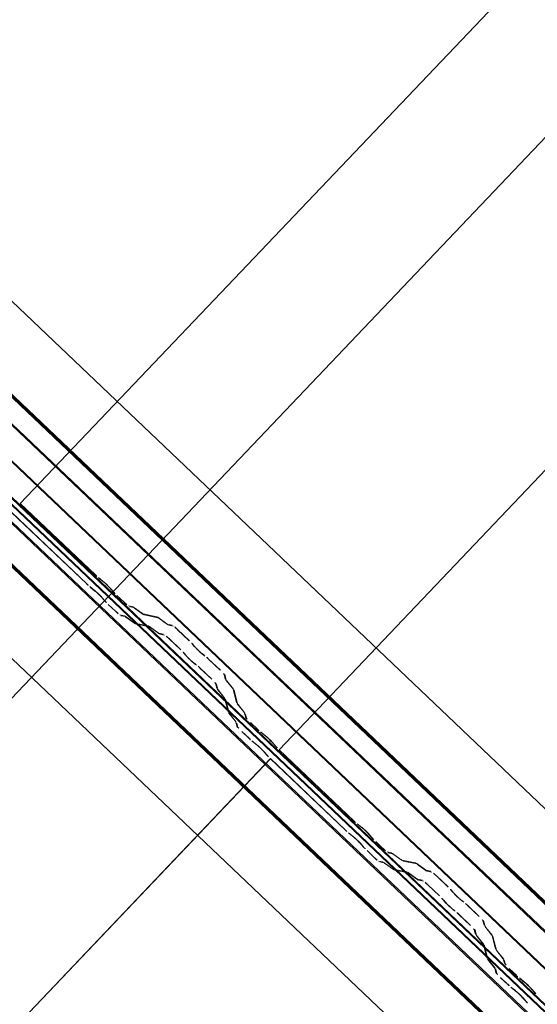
# Model space of a CAD drawing. Header units: metres. Extents: x 32343131.6 to 32343183.7, y 5699223.3 to 5699275.1.
# Tile 142 of 190: x 32343170.249 to 32343170.793, y 5699237.122 to 5699238.156. Entities that reach past the tile are written whole.
import ezdxf

# ---------------------------------------------------------------- set-up
doc = ezdxf.new("R2010")
doc.units = ezdxf.units.M
doc.layers.add('0-1', color=7, linetype='Continuous', lineweight=5)
doc.layers.add('G-ANNO-SYMB-1', color=7, linetype='Continuous', lineweight=9)
for name, color, linetype, lineweight, true_color in [('A-ROOF-1', 7, 'Continuous', 5, 0xcccccc), ('E-POWR-CNDT-1', 5, 'Continuous', 70, 0x0000ff), ('S-BEAM-1', 7, 'Continuous', 5, 0xcccccc)]:
    doc.layers.add(name, color=color, linetype=linetype, lineweight=lineweight, true_color=true_color)

# ---------------------------------------------------------------- blocks, each defined once
blk = doc.blocks.new('Ortgang Hochpunkt1 - Ortgang Hochpunkt-3544518-TGA_190_LP5_GR_DA-TGA-01_G_')
at = {"layer": 'A-ROOF-1'}
for p, q in [((89.4753, -25.0355), (54.6993, 8.0497)), ((89.4753, -25.0355), (54.6993, 8.0497)), ((86.4354, -22.3491), (80.6888, -16.8819)), ((86.4339, -22.349), (80.689, -16.8833)), ((86.4267, -22.3482), (80.6901, -16.8905)), ((86.4255, -22.3481), (80.6903, -16.8917)), ((86.4075, -22.3502), (80.6891, -16.9098)), ((80.6893, -16.9082), (86.4091, -22.3499))]:
    blk.add_line(p, q, dxfattribs=at)
blk = doc.blocks.new('Wasserleitblech1 - Wasserleitblech-3545928-TGA_190_LP5_GR_DA-TGA-01_G_')
at = {"layer": 'A-ROOF-1'}
for p, q in [((97.5593, -16.5384), (62.7833, 16.5468)), ((97.5593, -16.5384), (62.7833, 16.5468)), ((94.7273, -13.5991), (89.0149, -8.1643)), ((89.0159, -8.1639), (94.7277, -13.598)), ((94.7238, -13.6344), (88.9793, -8.1692)), ((94.7236, -13.6332), (88.9806, -8.1694))]:
    blk.add_line(p, q, dxfattribs=at)
blk = doc.blocks.new('ARC_190_LPX_FM_Stellplätze_rvt-1-TGA_190_LP5_GR_DA-TGA-01_G_')
at = {"layer": 'S-BEAM-1'}
for p, q in [((32343170.25, 5699237.648), (32343178.5123, 5699246.3325)), ((32343170.25, 5699237.648), (32343178.5123, 5699246.3325)), ((32343170.2501, 5699237.6481), (32343178.5124, 5699246.3326)), ((32343170.2501, 5699237.6481), (32343178.5124, 5699246.3326)), ((32343170.5217, 5699237.3895), (32343178.784, 5699246.0741)), ((32343170.5217, 5699237.3895), (32343178.784, 5699246.0741)), ((32343170.5218, 5699237.3896), (32343178.7841, 5699246.0742)), ((32343170.5218, 5699237.3896), (32343178.7841, 5699246.0742)), ((32343170.2501, 5699237.6481), (32343170.25, 5699237.648)), ((32343170.25, 5699237.648), (32343170.2501, 5699237.6481)), ((32343170.25, 5699237.648), (32343170.3288, 5699237.573)), ((32343170.3289, 5699237.5731), (32343170.2501, 5699237.6481)), ((32343170.3198, 5699237.5636), (32343170.241, 5699237.6385)), ((32343170.2411, 5699237.6386), (32343170.3199, 5699237.5636)), ((32343170.3369, 5699237.5665), (32343170.3321, 5699237.5703)), ((32343170.3328, 5699237.5695), (32343170.3376, 5699237.5657)), ((32343170.3231, 5699237.5608), (32343170.3278, 5699237.557)), ((32343170.3285, 5699237.5562), (32343170.3238, 5699237.56)), ((32343170.3437, 5699237.5599), (32343170.3477, 5699237.5553)), ((32343170.3486, 5699237.5547), (32343170.3445, 5699237.5592)), ((32343170.3387, 5699237.5458), (32343170.3347, 5699237.5504)), ((32343170.3355, 5699237.5497), (32343170.3395, 5699237.5452)), ((32343170.3514, 5699237.5515), (32343170.359, 5699237.5444)), ((32343170.359, 5699237.5445), (32343170.3515, 5699237.5516)), ((32343170.3499, 5699237.5349), (32343170.3424, 5699237.542)), ((32343170.3425, 5699237.5421), (32343170.35, 5699237.535)), ((32343170.3681, 5699237.5398), (32343170.3637, 5699237.5407)), ((32343170.3647, 5699237.5397), (32343170.3692, 5699237.5388)), ((32343170.3783, 5699237.5326), (32343170.3691, 5699237.5392)), ((32343170.37, 5699237.5383), (32343170.3792, 5699237.5316)), ((32343170.3546, 5699237.5312), (32343170.3591, 5699237.5303)), ((32343170.3602, 5699237.5293), (32343170.3557, 5699237.5302)), ((32343170.3601, 5699237.5297), (32343170.3693, 5699237.5231)), ((32343170.3702, 5699237.5222), (32343170.361, 5699237.5288)), ((32343170.3936, 5699237.5292), (32343170.3791, 5699237.5321)), ((32343170.3802, 5699237.5311), (32343170.3946, 5699237.5281)), ((32343170.4038, 5699237.5219), (32343170.3946, 5699237.5286)), ((32343170.3954, 5699237.5277), (32343170.4047, 5699237.521)), ((32343170.3701, 5699237.5226), (32343170.3846, 5699237.5197)), ((32343170.3856, 5699237.5186), (32343170.3712, 5699237.5216)), ((32343170.3856, 5699237.5191), (32343170.3948, 5699237.5124)), ((32343170.3956, 5699237.5115), (32343170.3864, 5699237.5182)), ((32343170.4095, 5699237.5205), (32343170.4046, 5699237.5215)), ((32343170.4056, 5699237.5204), (32343170.4106, 5699237.5194)), ((32343170.3956, 5699237.512), (32343170.4005, 5699237.511)), ((32343170.4016, 5699237.5099), (32343170.3966, 5699237.5109)), ((32343170.4063, 5699237.5063), (32343170.4186, 5699237.4945)), ((32343170.4152, 5699237.5156), (32343170.4275, 5699237.5039)), ((32343170.4276, 5699237.504), (32343170.4153, 5699237.5157)), ((32343170.4185, 5699237.4944), (32343170.4062, 5699237.5062)), ((32343170.431, 5699237.5003), (32343170.4327, 5699237.4981)), ((32343170.4337, 5699237.4973), (32343170.4319, 5699237.4995)), ((32343170.4237, 5699237.4887), (32343170.4219, 5699237.4909)), ((32343170.4229, 5699237.4901), (32343170.4247, 5699237.4879)), ((32343170.4432, 5699237.4888), (32343170.4409, 5699237.4905)), ((32343170.4417, 5699237.4896), (32343170.444, 5699237.4879)), ((32343170.4319, 5699237.481), (32343170.4341, 5699237.4794)), ((32343170.435, 5699237.4784), (32343170.4327, 5699237.4801)), ((32343170.4388, 5699237.4753), (32343170.4511, 5699237.4636)), ((32343170.4602, 5699237.473), (32343170.4478, 5699237.4848)), ((32343170.4478, 5699237.4847), (32343170.4601, 5699237.473)), ((32343170.4511, 5699237.4635), (32343170.4387, 5699237.4752)), ((32343170.4641, 5699237.4685), (32343170.4653, 5699237.4636)), ((32343170.4664, 5699237.4626), (32343170.4652, 5699237.4675)), ((32343170.4563, 5699237.4542), (32343170.4551, 5699237.459)), ((32343170.4561, 5699237.458), (32343170.4574, 5699237.4532)), ((32343170.4659, 5699237.4627), (32343170.4731, 5699237.4538)), ((32343170.474, 5699237.453), (32343170.4669, 5699237.4619)), ((32343170.464, 5699237.4443), (32343170.4569, 5699237.4532)), ((32343170.4579, 5699237.4524), (32343170.465, 5699237.4435)), ((32343170.4736, 5699237.453), (32343170.4772, 5699237.4387)), ((32343170.4783, 5699237.4377), (32343170.4747, 5699237.452)), ((32343170.4682, 5699237.4293), (32343170.4645, 5699237.4436)), ((32343170.4656, 5699237.4425), (32343170.4693, 5699237.4282)), ((32343170.4778, 5699237.4378), (32343170.485, 5699237.4289)), ((32343170.4859, 5699237.4281), (32343170.4788, 5699237.437)), ((32343170.4759, 5699237.4194), (32343170.4688, 5699237.4283)), ((32343170.4698, 5699237.4275), (32343170.4769, 5699237.4186)), ((32343170.4855, 5699237.4281), (32343170.4866, 5699237.4237)), ((32343170.4877, 5699237.4227), (32343170.4865, 5699237.4271)), ((32343170.4776, 5699237.4143), (32343170.4764, 5699237.4186)), ((32343170.4775, 5699237.4176), (32343170.4786, 5699237.4132)), ((32343170.4916, 5699237.4182), (32343170.4991, 5699237.4111)), ((32343170.4992, 5699237.4111), (32343170.4917, 5699237.4183)), ((32343170.4826, 5699237.4088), (32343170.4902, 5699237.4017)), ((32343170.4901, 5699237.4016), (32343170.4826, 5699237.4087)), ((32343170.5071, 5699237.4045), (32343170.5024, 5699237.4083)), ((32343170.5031, 5699237.4075), (32343170.5078, 5699237.4037)), ((32343170.4933, 5699237.3989), (32343170.4981, 5699237.3951)), ((32343170.4988, 5699237.3943), (32343170.494, 5699237.3981)), ((32343170.514, 5699237.3979), (32343170.518, 5699237.3933)), ((32343170.5188, 5699237.3927), (32343170.5148, 5699237.3972)), ((32343170.509, 5699237.3839), (32343170.5049, 5699237.3884)), ((32343170.5058, 5699237.3878), (32343170.5098, 5699237.3832)), ((32343170.5218, 5699237.3896), (32343170.5217, 5699237.3895)), ((32343170.5217, 5699237.3895), (32343170.5218, 5699237.3896)), ((32343170.5217, 5699237.3895), (32343170.6005, 5699237.3146)), ((32343170.6006, 5699237.3147), (32343170.5218, 5699237.3896)), ((32343162.2504, 5699228.6955), (32343170.5127, 5699237.3801)), ((32343162.2504, 5699228.6955), (32343170.5127, 5699237.3801)), ((32343162.2505, 5699228.6956), (32343170.5128, 5699237.3802)), ((32343162.2505, 5699228.6956), (32343170.5128, 5699237.3802)), ((32343170.5127, 5699237.3801), (32343170.5128, 5699237.3802)), ((32343170.5128, 5699237.3802), (32343170.5127, 5699237.3801)), ((32343170.5915, 5699237.3051), (32343170.5127, 5699237.3801)), ((32343170.5128, 5699237.3802), (32343170.5916, 5699237.3052)), ((32343170.6085, 5699237.308), (32343170.6038, 5699237.3118)), ((32343170.6045, 5699237.311), (32343170.6092, 5699237.3072)), ((32343170.5948, 5699237.3024), (32343170.5995, 5699237.2986)), ((32343170.6002, 5699237.2978), (32343170.5955, 5699237.3016)), ((32343170.6154, 5699237.3014), (32343170.6194, 5699237.2968)), ((32343170.6203, 5699237.2962), (32343170.6162, 5699237.3007)), ((32343170.6104, 5699237.2874), (32343170.6064, 5699237.2919)), ((32343170.6072, 5699237.2913), (32343170.6112, 5699237.2867)), ((32343170.6231, 5699237.293), (32343170.6306, 5699237.2859)), ((32343170.6307, 5699237.286), (32343170.6232, 5699237.2931)), ((32343170.6216, 5699237.2764), (32343170.6141, 5699237.2836)), ((32343170.6142, 5699237.2837), (32343170.6217, 5699237.2765)), ((32343170.6398, 5699237.2813), (32343170.6354, 5699237.2822)), ((32343170.6364, 5699237.2812), (32343170.6409, 5699237.2803)), ((32343170.65, 5699237.2741), (32343170.6408, 5699237.2807)), ((32343170.6417, 5699237.2798), (32343170.6509, 5699237.2732)), ((32343170.6263, 5699237.2727), (32343170.6308, 5699237.2718)), ((32343170.6318, 5699237.2708), (32343170.6274, 5699237.2717)), ((32343170.6318, 5699237.2713), (32343170.641, 5699237.2646)), ((32343170.6418, 5699237.2637), (32343170.6326, 5699237.2703)), ((32343170.6653, 5699237.2707), (32343170.6508, 5699237.2736)), ((32343170.6519, 5699237.2726), (32343170.6663, 5699237.2696)), ((32343170.6755, 5699237.2634), (32343170.6663, 5699237.2701)), ((32343170.6671, 5699237.2692), (32343170.6763, 5699237.2625)), ((32343170.6418, 5699237.2641), (32343170.6562, 5699237.2612)), ((32343170.6573, 5699237.2602), (32343170.6428, 5699237.2631)), ((32343170.6572, 5699237.2606), (32343170.6665, 5699237.254)), ((32343170.6673, 5699237.253), (32343170.6581, 5699237.2597)), ((32343170.6812, 5699237.262), (32343170.6763, 5699237.263)), ((32343170.6773, 5699237.2619), (32343170.6823, 5699237.2609)), ((32343170.6673, 5699237.2535), (32343170.6722, 5699237.2525)), ((32343170.6733, 5699237.2515), (32343170.6683, 5699237.2525)), ((32343170.678, 5699237.2478), (32343170.6903, 5699237.2361)), ((32343170.6869, 5699237.2572), (32343170.6992, 5699237.2454)), ((32343170.6993, 5699237.2455), (32343170.687, 5699237.2573)), ((32343170.6902, 5699237.236), (32343170.6779, 5699237.2477)), ((32343170.7026, 5699237.2419), (32343170.7044, 5699237.2397)), ((32343170.7054, 5699237.2389), (32343170.7036, 5699237.2411)), ((32343170.6954, 5699237.2302), (32343170.6936, 5699237.2324)), ((32343170.6946, 5699237.2316), (32343170.6964, 5699237.2294)), ((32343170.7148, 5699237.2304), (32343170.7126, 5699237.232)), ((32343170.7134, 5699237.2311), (32343170.7157, 5699237.2294)), ((32343170.7035, 5699237.2226), (32343170.7058, 5699237.2209)), ((32343170.7067, 5699237.22), (32343170.7044, 5699237.2216)), ((32343170.7105, 5699237.2168), (32343170.7228, 5699237.2051)), ((32343170.7194, 5699237.2262), (32343170.7318, 5699237.2145)), ((32343170.7319, 5699237.2146), (32343170.7195, 5699237.2263)), ((32343170.7227, 5699237.205), (32343170.7104, 5699237.2167)), ((32343170.7358, 5699237.21), (32343170.737, 5699237.2052)), ((32343170.7381, 5699237.2042), (32343170.7368, 5699237.209)), ((32343170.728, 5699237.1957), (32343170.7267, 5699237.2006)), ((32343170.7278, 5699237.1996), (32343170.7291, 5699237.1947)), ((32343170.7376, 5699237.2042), (32343170.7447, 5699237.1953)), ((32343170.7457, 5699237.1945), (32343170.7386, 5699237.2034)), ((32343170.7357, 5699237.1859), (32343170.7286, 5699237.1947)), ((32343170.7296, 5699237.1939), (32343170.7367, 5699237.185)), ((32343170.7453, 5699237.1946), (32343170.7489, 5699237.1803)), ((32343170.75, 5699237.1792), (32343170.7463, 5699237.1936)), ((32343170.7399, 5699237.1708), (32343170.7362, 5699237.1851)), ((32343170.7373, 5699237.1841), (32343170.741, 5699237.1698)), ((32343170.7495, 5699237.1793), (32343170.7566, 5699237.1704)), ((32343170.7576, 5699237.1696), (32343170.7505, 5699237.1785)), ((32343170.7476, 5699237.1609), (32343170.7405, 5699237.1698)), ((32343170.7415, 5699237.169), (32343170.7486, 5699237.1601)), ((32343170.7571, 5699237.1697), (32343170.7583, 5699237.1653)), ((32343170.7594, 5699237.1642), (32343170.7582, 5699237.1686)), ((32343170.7492, 5699237.1558), (32343170.7481, 5699237.1602)), ((32343170.7492, 5699237.1592), (32343170.7503, 5699237.1548)), ((32343170.7633, 5699237.1597), (32343170.7708, 5699237.1526)), ((32343170.7709, 5699237.1527), (32343170.7634, 5699237.1598)), ((32343170.7618, 5699237.1431), (32343170.7542, 5699237.1502)), ((32343170.7543, 5699237.1503), (32343170.7618, 5699237.1432)), ((32343170.7788, 5699237.1461), (32343170.774, 5699237.1499)), ((32343170.7747, 5699237.1491), (32343170.7795, 5699237.1453)), ((32343170.765, 5699237.1404), (32343170.7698, 5699237.1366)), ((32343170.7705, 5699237.1358), (32343170.7657, 5699237.1396)), ((32343170.7856, 5699237.1394), (32343170.7897, 5699237.1349)), ((32343170.7905, 5699237.1342), (32343170.7865, 5699237.1388)), ((32343170.7807, 5699237.1254), (32343170.7766, 5699237.1299)), ((32343170.7775, 5699237.1293), (32343170.7815, 5699237.1247))]:
    blk.add_line(p, q, dxfattribs=at)
for centre, major_axis, ratio, start_param, end_param in [((32343170.3293, 5699237.5735), (-0.00543, 0.00517), 0.087156, 1.570796, 2.3553), ((32343170.3293, 5699237.5735), (-0.00435, 0.00414), 0.087155, 1.570796, 2.355303), ((32343170.3203, 5699237.564), (-0.00543, 0.00517), 0.087155, 1.570797, 2.355303), ((32343170.3203, 5699237.564), (-0.00435, 0.00414), 0.087155, 1.570797, 2.355304), ((32343170.3404, 5699237.5625), (-0.00543, 0.00517), 0.087156, 3.927883, 5.496896), ((32343170.3404, 5699237.5625), (-0.00435, 0.00414), 0.087156, 3.927882, 5.496895), ((32343170.3314, 5699237.553), (-0.00543, 0.00517), 0.087155, 3.927883, 5.496896), ((32343170.3314, 5699237.553), (-0.00435, 0.00414), 0.087155, 3.927883, 5.496899), ((32343170.3519, 5699237.552), (-0.00543, 0.00517), 0.087155, 0.786291, 1.570796), ((32343170.3519, 5699237.552), (-0.00435, 0.00414), 0.087155, 0.786291, 1.570797), ((32343170.3429, 5699237.5425), (-0.00543, 0.00517), 0.087156, 0.78629, 1.570796), ((32343170.3429, 5699237.5425), (-0.00435, 0.00414), 0.087155, 0.78629, 1.570796), ((32343170.3594, 5699237.5448), (-0.00435, 0.00414), 0.087156, 1.570796, 3.003604), ((32343170.3594, 5699237.5448), (-0.00543, 0.00517), 0.087156, 1.570796, 3.003603), ((32343170.3734, 5699237.5346), (-0.00543, 0.00517), 0.087156, 5.711274, 6.145198), ((32343170.3734, 5699237.5346), (-0.00435, 0.00414), 0.087156, 5.711272, 6.145196), ((32343170.3504, 5699237.5354), (-0.00543, 0.00517), 0.087156, 1.570796, 3.003604), ((32343170.3504, 5699237.5354), (-0.00435, 0.00414), 0.087156, 1.570797, 3.003607), ((32343170.3644, 5699237.5251), (-0.00543, 0.00517), 0.087156, 5.711277, 6.145196), ((32343170.3644, 5699237.5251), (-0.00435, 0.00414), 0.087156, 5.711273, 6.145191), ((32343170.3749, 5699237.5362), (-0.00435, 0.00414), 0.087156, 2.569684, 3.003603), ((32343170.3749, 5699237.5362), (-0.00543, 0.00517), 0.087156, 2.569681, 3.003602), ((32343170.3989, 5699237.524), (-0.00543, 0.00517), 0.087155, 5.711273, 6.145198), ((32343170.3989, 5699237.524), (-0.00435, 0.00414), 0.087156, 5.711273, 6.145196), ((32343170.3658, 5699237.5268), (-0.00435, 0.00414), 0.087156, 2.56968, 3.003605), ((32343170.3658, 5699237.5268), (-0.00543, 0.00517), 0.087156, 2.569682, 3.003604), ((32343170.3899, 5699237.5145), (-0.00543, 0.00517), 0.087156, 5.711278, 6.145196), ((32343170.3899, 5699237.5145), (-0.00435, 0.00414), 0.087156, 5.711273, 6.145194), ((32343170.4003, 5699237.5256), (-0.00435, 0.00414), 0.087156, 2.569685, 3.003603), ((32343170.4003, 5699237.5256), (-0.00543, 0.00517), 0.087155, 2.569681, 3.003601), ((32343170.4148, 5699237.5153), (-0.00543, 0.00517), 0.087156, 4.712389, 6.1452), ((32343170.4148, 5699237.5153), (-0.00435, 0.00414), 0.087156, 4.712389, 6.145197), ((32343170.3913, 5699237.5161), (-0.00435, 0.00414), 0.087156, 2.569681, 3.003605), ((32343170.3913, 5699237.5161), (-0.00543, 0.00517), 0.087156, 2.569682, 3.003604), ((32343170.4058, 5699237.5058), (-0.00543, 0.00517), 0.087156, 4.712389, 6.145196), ((32343170.4058, 5699237.5058), (-0.00435, 0.00414), 0.087155, 4.712389, 6.1452), ((32343170.4272, 5699237.5035), (-0.00435, 0.00414), 0.087156, 3.741012, 4.712389), ((32343170.4272, 5699237.5035), (-0.00543, 0.00517), 0.087156, 3.74101, 4.712389), ((32343170.4375, 5699237.4941), (-0.00543, 0.00517), 0.087156, 0.599417, 2.542174), ((32343170.4375, 5699237.4941), (-0.00435, 0.00414), 0.087156, 0.599418, 2.542175), ((32343170.4181, 5699237.4941), (-0.00435, 0.00414), 0.087155, 3.741011, 4.71239), ((32343170.4181, 5699237.4941), (-0.00543, 0.00517), 0.087155, 3.741013, 4.71239), ((32343170.4285, 5699237.4847), (-0.00543, 0.00517), 0.087156, 0.599422, 2.542176), ((32343170.4285, 5699237.4847), (-0.00435, 0.00414), 0.087156, 0.599417, 2.542179), ((32343170.4474, 5699237.4843), (-0.00543, 0.00517), 0.087156, 4.712389, 5.683765), ((32343170.4474, 5699237.4843), (-0.00435, 0.00414), 0.087156, 4.712389, 5.683768), ((32343170.4384, 5699237.4748), (-0.00543, 0.00517), 0.087156, 4.712389, 5.683768), ((32343170.4384, 5699237.4748), (-0.00435, 0.00414), 0.087156, 4.712389, 5.68377), ((32343170.4597, 5699237.4726), (-0.00435, 0.00414), 0.087155, 3.279583, 4.71239), ((32343170.4597, 5699237.4726), (-0.00543, 0.00517), 0.087155, 3.279582, 4.71239), ((32343170.4507, 5699237.4631), (-0.00435, 0.00414), 0.087155, 3.279582, 4.712389), ((32343170.4507, 5699237.4631), (-0.00543, 0.00517), 0.087156, 3.27958, 4.712389), ((32343170.4708, 5699237.4586), (-0.00543, 0.00517), 0.087156, 0.137989, 0.57191), ((32343170.4708, 5699237.4586), (-0.00435, 0.00414), 0.087156, 0.137985, 0.571912), ((32343170.4617, 5699237.4491), (-0.00543, 0.00517), 0.087155, 0.137988, 0.571912), ((32343170.4617, 5699237.4491), (-0.00435, 0.00414), 0.087156, 0.137988, 0.571911), ((32343170.4692, 5699237.4571), (-0.00435, 0.00414), 0.087156, 3.279585, 3.713505), ((32343170.4692, 5699237.4571), (-0.00543, 0.00517), 0.087155, 3.279582, 3.713503), ((32343170.4602, 5699237.4476), (-0.00435, 0.00414), 0.087155, 3.279582, 3.713511), ((32343170.4602, 5699237.4476), (-0.00543, 0.00517), 0.087156, 3.279582, 3.713505), ((32343170.4827, 5699237.4337), (-0.00543, 0.00517), 0.087156, 0.137989, 0.571912), ((32343170.4827, 5699237.4337), (-0.00435, 0.00414), 0.087156, 0.137989, 0.571912), ((32343170.4736, 5699237.4242), (-0.00543, 0.00517), 0.087156, 0.137983, 0.571912), ((32343170.4736, 5699237.4242), (-0.00435, 0.00414), 0.087156, 0.137989, 0.57191), ((32343170.4811, 5699237.4322), (-0.00435, 0.00414), 0.087156, 3.279582, 3.713505), ((32343170.4811, 5699237.4322), (-0.00543, 0.00517), 0.087156, 3.279581, 3.713502), ((32343170.492, 5699237.4187), (-0.00543, 0.00517), 0.087156, 0.137989, 1.570796), ((32343170.4721, 5699237.4227), (-0.00435, 0.00414), 0.087156, 3.279581, 3.713498), ((32343170.4721, 5699237.4227), (-0.00543, 0.00517), 0.087156, 3.27958, 3.713505), ((32343170.483, 5699237.4092), (-0.00543, 0.00517), 0.087156, 0.137986, 1.570796), ((32343170.483, 5699237.4092), (-0.00435, 0.00414), 0.087156, 0.137989, 1.570796), ((32343170.492, 5699237.4187), (-0.00435, 0.00414), 0.087156, 0.137981, 1.570796), ((32343170.4995, 5699237.4115), (-0.00543, 0.00517), 0.087156, 1.570797, 2.3553), ((32343170.4995, 5699237.4115), (-0.00435, 0.00414), 0.087156, 1.570797, 2.355303), ((32343170.5106, 5699237.4006), (-0.00543, 0.00517), 0.087155, 3.927883, 5.496894), ((32343170.5106, 5699237.4006), (-0.00435, 0.00414), 0.087155, 3.927885, 5.496896), ((32343170.4905, 5699237.402), (-0.00543, 0.00517), 0.087156, 1.570796, 2.355302), ((32343170.4905, 5699237.402), (-0.00435, 0.00414), 0.087156, 1.570796, 2.355307), ((32343170.5016, 5699237.3911), (-0.00543, 0.00517), 0.087156, 3.927883, 5.496895), ((32343170.5016, 5699237.3911), (-0.00435, 0.00414), 0.087156, 3.927883, 5.496891), ((32343170.5221, 5699237.39), (-0.00543, 0.00517), 0.087155, 0.78629, 1.570797), ((32343170.5221, 5699237.39), (-0.00435, 0.00414), 0.087155, 0.786291, 1.570796), ((32343170.5131, 5699237.3805), (-0.00543, 0.00517), 0.087155, 0.786293, 1.570797), ((32343170.5131, 5699237.3805), (-0.00435, 0.00414), 0.087155, 0.786291, 1.570797), ((32343170.601, 5699237.315), (-0.00543, 0.00517), 0.087156, 1.570796, 2.3553), ((32343170.601, 5699237.315), (-0.00435, 0.00414), 0.087155, 1.570796, 2.355303), ((32343170.5919, 5699237.3055), (-0.00543, 0.00517), 0.087156, 1.570796, 2.355302), ((32343170.5919, 5699237.3055), (-0.00435, 0.00414), 0.087156, 1.570796, 2.355306), ((32343170.6121, 5699237.3041), (-0.00543, 0.00517), 0.087156, 3.927883, 5.496895), ((32343170.6121, 5699237.3041), (-0.00435, 0.00414), 0.087156, 3.927881, 5.496895), ((32343170.603, 5699237.2946), (-0.00543, 0.00517), 0.087155, 3.927884, 5.496896), ((32343170.603, 5699237.2946), (-0.00435, 0.00414), 0.087155, 3.927883, 5.496895), ((32343170.6236, 5699237.2935), (-0.00543, 0.00517), 0.087156, 0.78629, 1.570796), ((32343170.6236, 5699237.2935), (-0.00435, 0.00414), 0.087156, 0.786294, 1.570797), ((32343170.6146, 5699237.284), (-0.00543, 0.00517), 0.087156, 0.786288, 1.570796), ((32343170.6146, 5699237.284), (-0.00435, 0.00414), 0.087155, 0.78629, 1.570796), ((32343170.6311, 5699237.2864), (-0.00543, 0.00517), 0.087156, 1.570796, 3.003604), ((32343170.6311, 5699237.2864), (-0.00435, 0.00414), 0.087156, 1.570796, 3.003604), ((32343170.6451, 5699237.2761), (-0.00543, 0.00517), 0.087155, 5.711273, 6.145198), ((32343170.6451, 5699237.2761), (-0.00435, 0.00414), 0.087156, 5.711271, 6.145196), ((32343170.6221, 5699237.2769), (-0.00543, 0.00517), 0.087156, 1.570796, 3.003603), ((32343170.6221, 5699237.2769), (-0.00435, 0.00414), 0.087156, 1.570796, 3.003608), ((32343170.6361, 5699237.2667), (-0.00543, 0.00517), 0.087156, 5.711274, 6.145196), ((32343170.6361, 5699237.2667), (-0.00435, 0.00414), 0.087156, 5.711273, 6.14519), ((32343170.6465, 5699237.2778), (-0.00435, 0.00414), 0.087156, 2.569679, 3.003604), ((32343170.6465, 5699237.2778), (-0.00543, 0.00517), 0.087155, 2.569681, 3.003605), ((32343170.6706, 5699237.2655), (-0.00543, 0.00517), 0.087155, 5.711274, 6.145198), ((32343170.6706, 5699237.2655), (-0.00435, 0.00414), 0.087156, 5.711273, 6.145196), ((32343170.6375, 5699237.2683), (-0.00435, 0.00414), 0.087156, 2.569681, 3.003605), ((32343170.6375, 5699237.2683), (-0.00543, 0.00517), 0.087156, 2.569681, 3.003604), ((32343170.6616, 5699237.256), (-0.00543, 0.00517), 0.087156, 5.711271, 6.145196), ((32343170.6616, 5699237.256), (-0.00435, 0.00414), 0.087156, 5.711273, 6.145192), ((32343170.672, 5699237.2671), (-0.00435, 0.00414), 0.087156, 2.569681, 3.003603), ((32343170.672, 5699237.2671), (-0.00543, 0.00517), 0.087156, 2.56968, 3.003603), ((32343170.6865, 5699237.2568), (-0.00543, 0.00517), 0.087156, 4.712389, 6.1452), ((32343170.6865, 5699237.2568), (-0.00435, 0.00414), 0.087156, 4.712389, 6.145196), ((32343170.663, 5699237.2576), (-0.00435, 0.00414), 0.087156, 2.56968, 3.003606), ((32343170.663, 5699237.2576), (-0.00543, 0.00517), 0.087155, 2.56968, 3.003604), ((32343170.6775, 5699237.2473), (-0.00543, 0.00517), 0.087156, 4.712389, 6.145196), ((32343170.6775, 5699237.2473), (-0.00435, 0.00414), 0.087156, 4.712389, 6.1452), ((32343170.6989, 5699237.2451), (-0.00435, 0.00414), 0.087156, 3.741012, 4.712389), ((32343170.6989, 5699237.2451), (-0.00543, 0.00517), 0.087156, 3.74101, 4.712389), ((32343170.7092, 5699237.2357), (-0.00543, 0.00517), 0.087156, 0.599417, 2.542174), ((32343170.7092, 5699237.2357), (-0.00435, 0.00414), 0.087156, 0.599417, 2.542175), ((32343170.6898, 5699237.2356), (-0.00435, 0.00414), 0.087156, 3.74101, 4.71239), ((32343170.6898, 5699237.2356), (-0.00543, 0.00517), 0.087155, 3.741015, 4.71239), ((32343170.7002, 5699237.2262), (-0.00543, 0.00517), 0.087156, 0.599416, 2.542175), ((32343170.7002, 5699237.2262), (-0.00435, 0.00414), 0.087156, 0.599417, 2.542173), ((32343170.7191, 5699237.2258), (-0.00543, 0.00517), 0.087156, 4.712389, 5.683767), ((32343170.7191, 5699237.2258), (-0.00435, 0.00414), 0.087156, 4.712389, 5.683768), ((32343170.7101, 5699237.2163), (-0.00543, 0.00517), 0.087156, 4.712389, 5.683768), ((32343170.7101, 5699237.2163), (-0.00435, 0.00414), 0.087156, 4.712389, 5.683771), ((32343170.7314, 5699237.2141), (-0.00435, 0.00414), 0.087156, 3.27958, 4.712389), ((32343170.7314, 5699237.2141), (-0.00543, 0.00517), 0.087156, 3.279582, 4.71239), ((32343170.7224, 5699237.2046), (-0.00435, 0.00414), 0.087155, 3.279582, 4.712389), ((32343170.7224, 5699237.2046), (-0.00543, 0.00517), 0.087156, 3.27958, 4.712389), ((32343170.7424, 5699237.2001), (-0.00543, 0.00517), 0.087156, 0.137988, 0.57191), ((32343170.7424, 5699237.2001), (-0.00435, 0.00414), 0.087155, 0.137983, 0.571912), ((32343170.7334, 5699237.1906), (-0.00543, 0.00517), 0.087156, 0.137987, 0.571912), ((32343170.7334, 5699237.1906), (-0.00435, 0.00414), 0.087156, 0.137988, 0.57191), ((32343170.7409, 5699237.1986), (-0.00435, 0.00414), 0.087156, 3.279583, 3.713505), ((32343170.7409, 5699237.1986), (-0.00543, 0.00517), 0.087156, 3.279582, 3.713509), ((32343170.7319, 5699237.1891), (-0.00435, 0.00414), 0.087155, 3.279582, 3.713509), ((32343170.7319, 5699237.1891), (-0.00543, 0.00517), 0.087156, 3.279577, 3.713505), ((32343170.7543, 5699237.1752), (-0.00543, 0.00517), 0.087156, 0.137989, 0.571913), ((32343170.7543, 5699237.1752), (-0.00435, 0.00414), 0.087156, 0.137988, 0.571912), ((32343170.7453, 5699237.1657), (-0.00543, 0.00517), 0.087156, 0.137984, 0.571912), ((32343170.7453, 5699237.1657), (-0.00435, 0.00414), 0.087156, 0.137989, 0.571912), ((32343170.7528, 5699237.1737), (-0.00435, 0.00414), 0.087155, 3.279589, 3.713505), ((32343170.7528, 5699237.1737), (-0.00543, 0.00517), 0.087156, 3.279581, 3.713506), ((32343170.7637, 5699237.1602), (-0.00543, 0.00517), 0.087156, 0.137989, 1.570796), ((32343170.7438, 5699237.1642), (-0.00435, 0.00414), 0.087156, 3.279581, 3.713507), ((32343170.7438, 5699237.1642), (-0.00543, 0.00517), 0.087156, 3.279584, 3.713505), ((32343170.7547, 5699237.1507), (-0.00543, 0.00517), 0.087156, 0.137986, 1.570796), ((32343170.7547, 5699237.1507), (-0.00435, 0.00414), 0.087156, 0.137989, 1.570796), ((32343170.7637, 5699237.1602), (-0.00435, 0.00414), 0.087155, 0.137984, 1.570797), ((32343170.7712, 5699237.153), (-0.00543, 0.00517), 0.087156, 1.570796, 2.355301), ((32343170.7712, 5699237.153), (-0.00435, 0.00414), 0.087156, 1.570796, 2.355302), ((32343170.7823, 5699237.1421), (-0.00543, 0.00517), 0.087156, 3.927883, 5.496896), ((32343170.7823, 5699237.1421), (-0.00435, 0.00414), 0.087156, 3.927885, 5.496895), ((32343170.7622, 5699237.1436), (-0.00435, 0.00414), 0.087156, 1.570796, 2.355307), ((32343170.7622, 5699237.1436), (-0.00543, 0.00517), 0.087156, 1.570796, 2.355302), ((32343170.7733, 5699237.1326), (-0.00543, 0.00517), 0.087156, 3.927883, 5.496895), ((32343170.7733, 5699237.1326), (-0.00435, 0.00414), 0.087156, 3.927883, 5.49689), ((32343170.7938, 5699237.1315), (-0.00543, 0.00517), 0.087155, 0.786291, 1.570797), ((32343170.7938, 5699237.1315), (-0.00435, 0.00414), 0.087155, 0.786296, 1.570797), ((32343170.7848, 5699237.1221), (-0.00543, 0.00517), 0.087156, 0.786291, 1.570796), ((32343170.7848, 5699237.1221), (-0.00435, 0.00414), 0.087156, 0.78629, 1.570796)]:
    blk.add_ellipse(centre, major_axis=major_axis, ratio=ratio, start_param=start_param, end_param=end_param, dxfattribs=at)
at = {"layer": 'A-ROOF-1'}
for name, p in [('Ortgang Hochpunkt1 - Ortgang Hochpunkt-3544518-TGA_190_LP5_GR_DA-TGA-01_G_', (32343086.0386, 5699257.8795)), ('Wasserleitblech1 - Wasserleitblech-3545928-TGA_190_LP5_GR_DA-TGA-01_G_', (32343077.7673, 5699249.1855))]:
    blk.add_blockref(name, p, dxfattribs=at)

msp = doc.modelspace()

# ---------------------------------------------------------------- linework, layer by layer
at = {"layer": 'E-POWR-CNDT-1'}
for p, q in [((32343166.8012, 5699241.03404), (32343175.42831, 5699232.82637)), ((32343175.33923, 5699232.73273), (32343166.71217, 5699240.94035))]:
    msp.add_line(p, q, dxfattribs=at)
at = {"layer": 'G-ANNO-SYMB-1'}
msp.add_line((32343179.18257, 5699246.84227), (32343161.34755, 5699228.09581), dxfattribs=at)

# ---------------------------------------------------------------- block references
at = {"layer": '0-1'}
msp.add_blockref('ARC_190_LPX_FM_Stellplätze_rvt-1-TGA_190_LP5_GR_DA-TGA-01_G_', (0, 0), dxfattribs=at)

doc.saveas('drawing.dxf')
